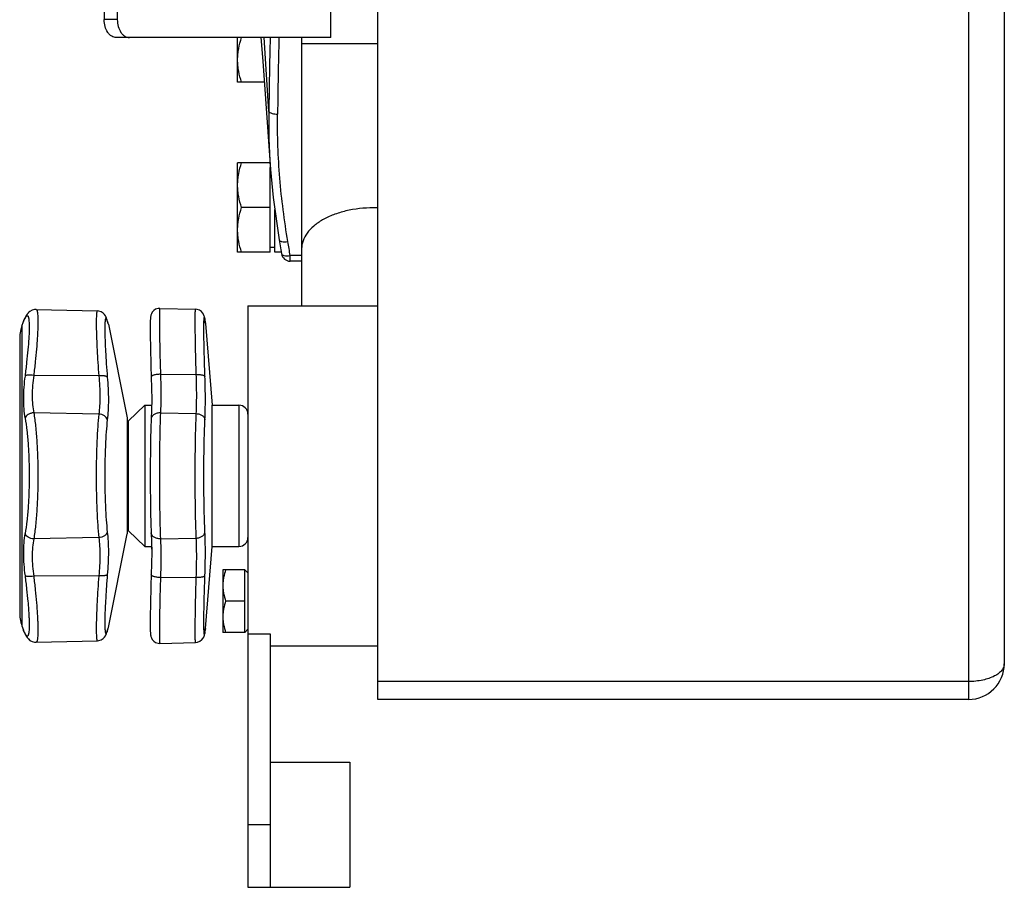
# Model space of a CAD drawing. Header units: millimetres. Extents: x 0 to 1680, y 0 to 1188.
# Tile 15 of 22: x 922 to 1032, y 508 to 605. Entities that reach past the tile are written whole.
import ezdxf

# ---------------------------------------------------------------- set-up
doc = ezdxf.new("R2010")
doc.units = ezdxf.units.MM
doc.header["$LTSCALE"] = 4
doc.layers.add('3_ALL_AXES', color=7, linetype='Continuous')
doc.layers.add('AXES', color=7, linetype='Continuous')

msp = doc.modelspace()

# ---------------------------------------------------------------- linework, layer by layer
at = {"color": 7, "linetype": 'Continuous'}
for p, q in [((962.03, 529.17), (962.03, 757.17)), ((1032.03, 753.17), (1032.03, 533.17)), ((931.47, 681.17), (931.47, 605.17)), ((932.94, 681.17), (932.94, 605.17)), ((956.81, 603.17), (956.81, 613.17)), ((956.81, 603.17), (932.84, 603.17)), ((946.38, 598.17), (946.38, 603.17)), ((953.53, 603.17), (953.53, 573.17)), ((949.35, 598.17), (946.38, 598.17)), ((950, 589.17), (946.38, 589.17)), ((946.38, 579.17), (946.38, 589.17)), ((950.03, 579.17), (950.03, 588.66)), ((950.03, 584.17), (946.83, 584.17)), ((950.53, 579.17), (950.53, 583.93)), ((950.03, 579.73), (950.53, 579.73)), ((950.03, 579.17), (946.38, 579.17)), ((951.25, 579.17), (950.53, 579.17)), ((922.76, 572.08), (922.69, 571.93)), ((922.87, 572.24), (922.76, 572.08)), ((923, 572.4), (922.87, 572.24)), ((923.17, 572.56), (922.99, 572.4)), ((923.41, 572.69), (923.17, 572.56)), ((923.69, 572.77), (923.41, 572.69)), ((923.86, 572.78), (923.69, 572.77)), ((923.86, 572.78), (930.71, 572.6)), ((937.69, 572.89), (941.69, 572.79)), ((942.62, 572.11), (942.57, 572.23)), ((942.65, 572.03), (942.62, 572.12)), ((942.67, 571.96), (942.65, 572.03)), ((922.59, 571.76), (922.51, 571.6)), ((922.69, 571.93), (922.59, 571.76)), ((922.69, 571.93), (922.59, 571.76)), ((931.86, 571.41), (931.8, 571.6)), ((931.91, 571.24), (931.86, 571.41)), ((942.68, 571.9), (942.66, 571.96)), ((942.69, 571.84), (942.68, 571.9)), ((942.7, 571.77), (942.69, 571.84)), ((942.71, 571.69), (942.7, 571.77)), ((942.77, 571.27), (942.71, 571.7)), ((942.72, 571.63), (942.72, 571.63)), ((942.78, 571.22), (942.77, 571.27)), ((922.03, 569.38), (922.03, 538.96)), ((936.03, 562.07), (934.19, 560.32)), ((934.03, 560.67), (934.03, 547.67)), ((936.03, 546.27), (934.19, 548.02)), ((936.78, 545.64), (936.76, 544.36)), ((936.77, 546.23), (936.78, 545.64)), ((931.8, 536.74), (931.86, 536.93)), ((931.86, 536.92), (931.91, 537.09)), ((942.72, 536.71), (942.75, 536.9)), ((942.75, 536.9), (942.77, 537.07)), ((942.77, 537.07), (942.78, 537.12)), ((922.69, 536.4), (922.76, 536.26)), ((922.76, 536.26), (922.87, 536.1)), ((922.87, 536.1), (923, 535.94)), ((922.99, 535.94), (923, 535.94)), ((923, 535.94), (923.17, 535.78)), ((923.17, 535.78), (923.41, 535.64)), ((923.86, 535.56), (930.71, 535.74)), ((930.71, 535.74), (930.71, 535.74)), ((942.14, 535.67), (942.35, 535.82)), ((942.35, 535.81), (942.5, 535.99)), ((942.5, 535.98), (942.59, 536.14)), ((942.59, 536.14), (942.63, 536.26)), ((942.63, 536.26), (942.66, 536.35)), ((942.66, 536.35), (942.68, 536.42)), ((942.67, 536.42), (942.69, 536.49)), ((942.69, 536.49), (942.7, 536.56)), ((942.7, 536.56), (942.71, 536.64)), ((942.71, 536.64), (942.72, 536.71)), ((947.53, 536.5), (947.53, 515.17)), ((923.41, 535.64), (923.41, 535.64)), ((937.22, 535.55), (937.49, 535.46)), ((937.49, 535.46), (937.69, 535.44)), ((937.69, 535.44), (941.69, 535.55)), ((941.69, 535.55), (941.89, 535.57)), ((941.89, 535.57), (942.14, 535.67)), ((1028.03, 529.17), (962.03, 529.17))]:
    msp.add_line(p, q, dxfattribs=at)
at = {"color": 9, "linetype": 'Continuous'}
for p, q in [((1028.03, 757.17), (1028.03, 529.17)), ((932.94, 605.17), (931.47, 605.17)), ((962.03, 602.48), (953.53, 602.48)), ((922.28, 570.92), (922.28, 537.42)), ((922.45, 571.44), (922.54, 571.63)), ((922.69, 571.93), (922.63, 571.79)), ((931.82, 571.49), (931.8, 571.6)), ((931.94, 571.13), (931.89, 571.29)), ((942.72, 571.63), (942.73, 571.58)), ((942.73, 571.58), (942.78, 571.22)), ((942.73, 571.58), (942.75, 571.44)), ((937.76, 565.53), (941.76, 565.5)), ((930.87, 565.35), (923.6, 565.4)), ((930.87, 561.08), (923.6, 561.22)), ((937.76, 561.2), (941.76, 561.13)), ((946.53, 562.07), (946.53, 546.27)), ((934.19, 548.02), (934.19, 560.32)), ((930.87, 547.26), (923.6, 547.12)), ((937.76, 547.14), (941.76, 547.21)), ((930.87, 542.99), (923.6, 542.94)), ((937.76, 542.81), (941.76, 542.83)), ((922.47, 536.85), (922.45, 536.9)), ((922.47, 536.85), (922.45, 536.9)), ((931.82, 536.85), (931.8, 536.74)), ((931.89, 537.06), (931.94, 537.21)), ((942.78, 537.12), (942.73, 536.76)), ((922.69, 536.4), (922.63, 536.55)), ((942.72, 536.71), (942.73, 536.76)), ((1028.03, 531.17), (962.03, 531.17))]:
    msp.add_line(p, q, dxfattribs=at)
at = {"color": 3, "linetype": 'Continuous'}
msp.add_line((950.03, 536.5), (950.03, 515.17), dxfattribs=at)
at = {"color": 7, "linetype": 'Continuous'}
for points in [[(931.8, 571.6), (931.76, 571.7), (931.72, 571.82), (931.67, 571.94), (931.6, 572.06), (931.51, 572.2), (931.36, 572.35), (931.15, 572.49), (930.89, 572.58), (930.71, 572.6)], [(937.22, 572.79), (937, 572.64), (936.84, 572.46), (936.74, 572.28), (936.69, 572.14), (936.67, 572.04), (936.65, 571.96), (936.64, 571.89), (936.64, 571.82), (936.63, 571.74), (936.63, 571.65), (936.62, 571.56), (936.62, 571.46)], [(937.69, 572.89), (937.49, 572.88), (937.22, 572.79), (937, 572.64)], [(942.12, 572.68), (941.87, 572.77), (941.69, 572.79)], [(942.57, 572.23), (942.47, 572.38), (942.33, 572.54), (942.12, 572.68), (941.87, 572.77), (941.87, 572.77)], [(922.51, 571.6), (922.47, 571.51), (922.45, 571.44)], [(936.62, 571.34), (936.61, 571.21), (936.61, 571.07), (936.61, 570.91), (936.61, 570.73), (936.61, 570.54)], [(936.62, 571.34), (936.61, 571.21), (936.61, 571.07), (936.61, 570.91), (936.61, 570.73), (936.61, 570.54), (936.61, 570.34)], [(936.64, 571.82), (936.63, 571.74), (936.63, 571.65), (936.62, 571.56), (936.62, 571.46), (936.62, 571.34)], [(936.61, 570.34), (936.61, 570.11), (936.62, 569.87), (936.62, 569.62), (936.62, 569.34), (936.63, 569.05), (936.63, 568.74), (936.64, 568.41), (936.65, 568.06), (936.66, 567.69), (936.67, 567.31), (936.68, 566.91), (936.69, 566.49), (936.7, 566.06), (936.72, 565.61)], [(936.61, 570.34), (936.61, 570.12), (936.62, 569.88), (936.62, 569.62), (936.62, 569.34), (936.63, 569.05), (936.63, 568.74), (936.64, 568.41), (936.65, 568.06), (936.66, 567.7), (936.67, 567.31), (936.68, 566.91), (936.69, 566.5), (936.7, 566.07), (936.72, 565.62), (936.73, 565.23)], [(936.73, 565.23), (936.76, 563.98), (936.78, 562.7), (936.76, 561.53), (936.73, 560.54)], [(936.73, 560.54), (936.69, 559.5), (936.66, 558.26), (936.63, 556.92), (936.62, 555.52), (936.61, 554.17)], [(936.61, 554.17), (936.62, 552.82), (936.63, 551.42), (936.65, 550.09), (936.69, 548.85), (936.73, 547.79)], [(936.73, 547.79), (936.76, 546.81), (936.78, 545.64), (936.76, 544.37), (936.73, 543.1)], [(936.73, 543.1), (936.72, 542.73), (936.7, 542.28), (936.69, 541.84), (936.68, 541.43), (936.67, 541.03), (936.66, 540.64), (936.65, 540.28), (936.64, 539.93), (936.63, 539.6), (936.63, 539.29), (936.62, 539), (936.62, 538.72), (936.62, 538.46), (936.61, 538.22), (936.61, 538), (936.61, 537.79), (936.61, 537.6), (936.61, 537.43), (936.61, 537.27), (936.61, 537.13), (936.62, 537), (936.62, 536.88), (936.62, 536.78), (936.63, 536.68), (936.63, 536.6), (936.64, 536.52), (936.64, 536.45), (936.65, 536.38), (936.67, 536.3), (936.69, 536.2), (936.74, 536.05), (936.84, 535.87), (937, 535.69), (937.22, 535.55)], [(922.45, 536.9), (922.47, 536.82), (922.51, 536.74)], [(922.51, 536.74), (922.59, 536.58), (922.69, 536.4)], [(930.71, 535.74), (930.89, 535.76), (931.15, 535.85), (931.36, 535.98), (931.5, 536.14), (931.6, 536.28), (931.67, 536.4), (931.72, 536.52), (931.76, 536.64), (931.8, 536.74)], [(923.41, 535.64), (923.69, 535.57), (923.86, 535.56)]]:
    msp.add_lwpolyline(points, dxfattribs=at)
at = {"color": 9, "linetype": 'Continuous'}
for centre, radius, start, end in [((961.53, 570.25), 13.88, 87.9222, 89.9987), ((897.31, 584.78), 28.45, 332.4692, 332.832), ((967.95, 582.88), 37.88, 197.4993, 197.8253), ((947.07, 571.38), 4.45, 176.5316, 176.7675), ((937.13, 570.84), 5.65, 7.4806, 8.0437), ((897.97, 523.9), 27.71, 27.4701, 27.8586), ((968.09, 525.41), 38.03, 162.1586, 162.5), ((897.05, 523.42), 28.75, 27.1696, 27.4703), ((936.81, 537.54), 5.97, 351.9858, 352.5048)]:
    msp.add_arc(centre, radius, start, end, dxfattribs=at)
at = {"color": 7, "linetype": 'Continuous'}
for centre, radius, start, end in [((927.03, 569.38), 5, 161.9958, 180), ((930.96, 570.93), 1, 11.3099, 17.9712), ((946.53, 561.07), 1, 0, 90), ((934.53, 559.95), 0.5, 133.5312, 180), ((934.53, 548.38), 0.5, 180, 226.4688), ((946.53, 547.27), 1, 270, 0), ((927.03, 538.96), 5, 180, 198.0042), ((930.96, 537.4), 1, 342.0288, 348.6901), ((1028.03, 533.17), 4, 270, 0)]:
    msp.add_arc(centre, radius, start, end, dxfattribs=at)
for points, knots in [([(932.84, 603.17), (932.75, 603.17), (932.57, 603.2), (932.3, 603.31), (932.07, 603.5), (931.78, 603.85), (931.54, 604.41), (931.47, 604.91), (931.47, 605.17)], [0, 0, 0, 0, 0.101147, 0.206577, 0.319307, 0.44101, 0.70932, 1, 1, 1, 1]), ([(932.94, 605.17), (932.94, 604.91), (933, 604.41), (933.25, 603.85), (933.53, 603.5), (933.77, 603.31), (934.03, 603.2), (934.21, 603.17), (934.3, 603.17)], [0, 0, 0, 0, 0.29068, 0.55899, 0.680693, 0.793423, 0.898853, 1, 1, 1, 1]), ([(946.38, 600.67), (946.38, 600.88), (946.4, 601.3), (946.52, 602.15), (946.69, 602.76), (946.83, 603.17)], [0, 0, 0, 0, 0.248924, 0.498397, 1, 1, 1, 1]), ([(946.83, 598.17), (946.69, 598.57), (946.52, 599.19), (946.4, 600.03), (946.38, 600.46), (946.38, 600.67)], [0, 0, 0, 0, 0.501603, 0.751076, 1, 1, 1, 1]), ([(946.38, 586.67), (946.38, 586.88), (946.4, 587.3), (946.52, 588.15), (946.69, 588.76), (946.83, 589.17)], [0, 0, 0, 0, 0.248924, 0.498397, 1, 1, 1, 1]), ([(946.83, 584.17), (946.69, 584.57), (946.52, 585.19), (946.4, 586.03), (946.38, 586.46), (946.38, 586.67)], [0, 0, 0, 0, 0.501603, 0.751076, 1, 1, 1, 1]), ([(946.38, 581.67), (946.38, 581.88), (946.4, 582.3), (946.52, 583.15), (946.69, 583.76), (946.83, 584.17)], [0, 0, 0, 0, 0.248924, 0.498397, 1, 1, 1, 1]), ([(946.83, 579.17), (946.69, 579.57), (946.52, 580.19), (946.4, 581.03), (946.38, 581.46), (946.38, 581.67)], [0, 0, 0, 0, 0.501603, 0.751076, 1, 1, 1, 1])]:
    msp.add_open_spline(points, degree=3, knots=knots, dxfattribs=at)
at = {"color": 9, "linetype": 'Continuous'}
for points, knots in [([(961.53, 584.13), (960.5, 584.13), (958.99, 583.97), (957.11, 583.4), (955.89, 582.84), (954.89, 582.15), (954.13, 581.35), (953.64, 580.48), (953.53, 579.84), (953.53, 579.54)], [0, 0, 0, 0, 0.306673, 0.450623, 0.583977, 0.704778, 0.812697, 0.909606, 1, 1, 1, 1]), ([(922.76, 572), (922.77, 572.02), (922.8, 572.05), (922.84, 572.07), (922.88, 572.08), (922.92, 572.07), (922.95, 572.04), (922.98, 571.99), (923, 571.92), (923.03, 571.79), (923.06, 571.59), (923.08, 571.3), (923.09, 570.94), (923.09, 570.34), (923.05, 569.44), (922.95, 568.22), (922.81, 566.82), (922.69, 565.84), (922.63, 565.33)], [0, 0, 0, 0, 0.008747, 0.01553, 0.020945, 0.02611, 0.032283, 0.040258, 0.050405, 0.062893, 0.095135, 0.137155, 0.188785, 0.249691, 0.397434, 0.575732, 0.778782, 1, 1, 1, 1]), ([(922.7, 571.91), (922.7, 571.92), (922.72, 571.95), (922.74, 571.98), (922.76, 572)], [0, 0, 0, 0, 0.277105, 1, 1, 1, 1]), ([(923.86, 572.78), (923.87, 572.78), (923.89, 572.77), (923.92, 572.74), (923.95, 572.7), (923.97, 572.64), (923.99, 572.56), (924.01, 572.47), (924.03, 572.37), (924.04, 572.19), (924.06, 571.93), (924.07, 571.58), (924.07, 571.16), (924.05, 570.7), (924.03, 570.17), (923.99, 569.38), (923.91, 568.29), (923.77, 566.89), (923.66, 565.91), (923.6, 565.4)], [0, 0, 0, 0, 0.00433, 0.009482, 0.016141, 0.024629, 0.035094, 0.047605, 0.06219, 0.078857, 0.118396, 0.166065, 0.221597, 0.28465, 0.354808, 0.431606, 0.603003, 0.794186, 1, 1, 1, 1]), ([(930.71, 572.6), (930.69, 572.6), (930.67, 572.57), (930.66, 572.53), (930.64, 572.47), (930.63, 572.39), (930.62, 572.31), (930.61, 572.2), (930.6, 572.03), (930.59, 571.78), (930.58, 571.28), (930.59, 570.51), (930.62, 569.45), (930.68, 568.2), (930.76, 566.82), (930.83, 565.85), (930.87, 565.35)], [0, 0, 0, 0, 0.006672, 0.012647, 0.020687, 0.030856, 0.043177, 0.057647, 0.074257, 0.113812, 0.161618, 0.280713, 0.428404, 0.600718, 0.792981, 1, 1, 1, 1]), ([(937.69, 572.89), (937.69, 572.89), (937.68, 572.88), (937.68, 572.86), (937.67, 572.81), (937.66, 572.76), (937.66, 572.68), (937.65, 572.59), (937.65, 572.49), (937.64, 572.31), (937.64, 572.06), (937.64, 571.7), (937.64, 571.29), (937.64, 570.83), (937.65, 570.31), (937.65, 569.74), (937.67, 569.12), (937.68, 568.23), (937.71, 567.03), (937.74, 566.04), (937.76, 565.53)], [0, 0, 0, 0, 0.001542, 0.005035, 0.010702, 0.018575, 0.028656, 0.040936, 0.055397, 0.072018, 0.111631, 0.159524, 0.215379, 0.278831, 0.349454, 0.426782, 0.510302, 0.599453, 0.792235, 1, 1, 1, 1]), ([(941.76, 565.5), (941.74, 566.01), (941.71, 566.98), (941.68, 568.17), (941.67, 569.06), (941.66, 569.67), (941.65, 570.23), (941.64, 570.74), (941.64, 571.2), (941.64, 571.61), (941.64, 571.96), (941.65, 572.21), (941.65, 572.38), (941.65, 572.49), (941.66, 572.58), (941.66, 572.65), (941.67, 572.71), (941.68, 572.75), (941.68, 572.77), (941.69, 572.79), (941.69, 572.79)], [0, 0, 0, 0, 0.207783, 0.400557, 0.489704, 0.573222, 0.650547, 0.721166, 0.784612, 0.840462, 0.888351, 0.927964, 0.944585, 0.959046, 0.971327, 0.98141, 0.989286, 0.994956, 0.998453, 1, 1, 1, 1]), ([(922.63, 571.79), (922.63, 571.8), (922.65, 571.84), (922.68, 571.88), (922.7, 571.91)], [0, 0, 0, 0, 0.271245, 1, 1, 1, 1]), ([(931.74, 571.71), (931.73, 571.73), (931.72, 571.75), (931.69, 571.78), (931.67, 571.79), (931.65, 571.78), (931.63, 571.77), (931.62, 571.74), (931.61, 571.7), (931.59, 571.64), (931.58, 571.56), (931.57, 571.46), (931.56, 571.34), (931.55, 571.21), (931.54, 571), (931.54, 570.69), (931.54, 570.28), (931.55, 569.81), (931.57, 569.28), (931.59, 568.7), (931.63, 567.84), (931.71, 566.67), (931.78, 565.71), (931.82, 565.22)], [0, 0, 0, 0, 0.007676, 0.01305, 0.016672, 0.020108, 0.02236, 0.02512, 0.032362, 0.042063, 0.054295, 0.069077, 0.086404, 0.106258, 0.128607, 0.18063, 0.242085, 0.31249, 0.391278, 0.477809, 0.571381, 0.776511, 1, 1, 1, 1]), ([(931.78, 571.62), (931.78, 571.63), (931.76, 571.66), (931.75, 571.69), (931.74, 571.71)], [0, 0, 0, 0, 0.281508, 1, 1, 1, 1]), ([(931.82, 571.49), (931.82, 571.5), (931.81, 571.55), (931.79, 571.59), (931.78, 571.62)], [0, 0, 0, 0, 0.273412, 1, 1, 1, 1]), ([(942.73, 565.29), (942.7, 566.03), (942.67, 567.09), (942.64, 568.45), (942.62, 569.33), (942.61, 570.1), (942.61, 570.74), (942.61, 571.23), (942.62, 571.52), (942.63, 571.63)], [0, 0, 0, 0, 0.347299, 0.503014, 0.642973, 0.76464, 0.865834, 0.944749, 1, 1, 1, 1]), ([(942.63, 571.65), (942.63, 571.68), (942.63, 571.72), (942.64, 571.77), (942.64, 571.8), (942.65, 571.82), (942.65, 571.84), (942.65, 571.86), (942.66, 571.86), (942.66, 571.87), (942.67, 571.86), (942.68, 571.86), (942.68, 571.84), (942.69, 571.82), (942.69, 571.8), (942.7, 571.77), (942.7, 571.75), (942.7, 571.73)], [0, 0, 0, 0, 0.235425, 0.331424, 0.41292, 0.47994, 0.532596, 0.571159, 0.596423, 0.611536, 0.627609, 0.65459, 0.695037, 0.749626, 0.818599, 0.902046, 1, 1, 1, 1]), ([(942.7, 571.73), (942.71, 571.73), (942.71, 571.69), (942.72, 571.66), (942.72, 571.63)], [0, 0, 0, 0, 0.223996, 1, 1, 1, 1]), ([(923.6, 565.4), (923.5, 565.41), (923.29, 565.43), (923.05, 565.43), (922.88, 565.42), (922.77, 565.4), (922.69, 565.37), (922.64, 565.35), (922.63, 565.33)], [0, 0, 0, 0, 0.323652, 0.614555, 0.738886, 0.845543, 0.932694, 1, 1, 1, 1]), ([(937.76, 565.53), (937.69, 565.53), (937.56, 565.52), (937.37, 565.5), (937.19, 565.47), (937.04, 565.44), (936.93, 565.4), (936.85, 565.37), (936.78, 565.33), (936.73, 565.28), (936.73, 565.23)], [0, 0, 0, 0, 0.18048, 0.355591, 0.518535, 0.663659, 0.786079, 0.837735, 0.882692, 1, 1, 1, 1]), ([(937.76, 565.53), (937.79, 564.76), (937.82, 563.31), (937.79, 561.87), (937.76, 561.2)], [0, 0, 0, 0, 0.537349, 1, 1, 1, 1]), ([(941.76, 565.5), (941.88, 565.51), (942.05, 565.5), (942.27, 565.48), (942.41, 565.46), (942.53, 565.43), (942.63, 565.39), (942.69, 565.35), (942.72, 565.31), (942.73, 565.29)], [0, 0, 0, 0, 0.348756, 0.507933, 0.65045, 0.772416, 0.871021, 0.945667, 1, 1, 1, 1]), ([(941.76, 561.13), (941.79, 561.8), (941.82, 563.26), (941.79, 564.72), (941.76, 565.5)], [0, 0, 0, 0, 0.462633, 1, 1, 1, 1]), ([(922.63, 565.33), (922.51, 564.5), (922.41, 563.27), (922.47, 561.69), (922.56, 560.96), (922.63, 560.62)], [0, 0, 0, 0, 0.53609, 0.77881, 1, 1, 1, 1]), ([(923.6, 565.4), (923.49, 564.66), (923.39, 563.56), (923.45, 562.16), (923.54, 561.52), (923.6, 561.22)], [0, 0, 0, 0, 0.536939, 0.779456, 1, 1, 1, 1]), ([(931.82, 565.22), (931.81, 565.23), (931.77, 565.26), (931.7, 565.29), (931.6, 565.32), (931.44, 565.35), (931.19, 565.36), (930.98, 565.36), (930.87, 565.35)], [0, 0, 0, 0, 0.059861, 0.140506, 0.242991, 0.366065, 0.662345, 1, 1, 1, 1]), ([(930.87, 565.35), (930.94, 564.59), (931.01, 563.47), (930.97, 562.05), (930.91, 561.39), (930.87, 561.08)], [0, 0, 0, 0, 0.538265, 0.780725, 1, 1, 1, 1]), ([(931.82, 565.22), (931.9, 564.36), (931.96, 563.12), (931.92, 561.53), (931.86, 560.79), (931.82, 560.44)], [0, 0, 0, 0, 0.537595, 0.780188, 1, 1, 1, 1]), ([(942.73, 560.45), (942.76, 561.2), (942.79, 562.81), (942.76, 564.43), (942.73, 565.29)], [0, 0, 0, 0, 0.462924, 1, 1, 1, 1]), ([(923.6, 561.22), (923.49, 561.21), (923.33, 561.18), (923.13, 561.1), (922.95, 561.01), (922.76, 560.86), (922.66, 560.7), (922.63, 560.62)], [0, 0, 0, 0, 0.272311, 0.406735, 0.537397, 0.781824, 1, 1, 1, 1]), ([(923.6, 561.22), (923.69, 560.72), (923.82, 559.64), (923.96, 557.94), (924.05, 556.09), (924.07, 554.82), (924.07, 554.17)], [0, 0, 0, 0, 0.215057, 0.459475, 0.724436, 1, 1, 1, 1]), ([(930.87, 561.08), (930.82, 560.59), (930.73, 559.53), (930.65, 557.87), (930.59, 556.05), (930.58, 554.81), (930.58, 554.17)], [0, 0, 0, 0, 0.214255, 0.45865, 0.723955, 1, 1, 1, 1]), ([(931.82, 560.44), (931.8, 560.53), (931.71, 560.7), (931.49, 560.89), (931.2, 561.03), (930.98, 561.07), (930.87, 561.08)], [0, 0, 0, 0, 0.214362, 0.455542, 0.721245, 1, 1, 1, 1]), ([(937.76, 561.2), (937.63, 561.21), (937.38, 561.18), (937.09, 561.07), (936.92, 560.93), (936.82, 560.81), (936.75, 560.68), (936.73, 560.59), (936.73, 560.54)], [0, 0, 0, 0, 0.287584, 0.554185, 0.67604, 0.789703, 0.896705, 1, 1, 1, 1]), ([(937.76, 561.2), (937.73, 560.7), (937.7, 559.62), (937.65, 557.28), (937.64, 555.44), (937.64, 554.17)], [0, 0, 0, 0, 0.214763, 0.459299, 1, 1, 1, 1]), ([(941.64, 554.17), (941.64, 555.42), (941.65, 557.24), (941.7, 559.56), (941.74, 560.63), (941.76, 561.13)], [0, 0, 0, 0, 0.54062, 0.785194, 1, 1, 1, 1]), ([(941.76, 561.13), (941.88, 561.12), (942.11, 561.08), (942.42, 560.94), (942.61, 560.76), (942.7, 560.59), (942.72, 560.5), (942.73, 560.45)], [0, 0, 0, 0, 0.284509, 0.551103, 0.788338, 0.896738, 1, 1, 1, 1]), ([(922.63, 560.62), (922.71, 560.16), (922.85, 559.18), (922.99, 557.62), (923.07, 555.93), (923.09, 554.76), (923.09, 554.17)], [0, 0, 0, 0, 0.215795, 0.460317, 0.724962, 1, 1, 1, 1]), ([(931.82, 560.44), (931.77, 560), (931.69, 559.04), (931.6, 557.52), (931.55, 555.88), (931.54, 554.75), (931.54, 554.17)], [0, 0, 0, 0, 0.214685, 0.459146, 0.724267, 1, 1, 1, 1]), ([(942.61, 554.17), (942.61, 555.3), (942.62, 556.95), (942.67, 559.04), (942.71, 560), (942.73, 560.45)], [0, 0, 0, 0, 0.540425, 0.785027, 1, 1, 1, 1]), ([(923.09, 554.17), (923.09, 553.57), (923.07, 552.41), (922.99, 550.72), (922.85, 549.16), (922.71, 548.17), (922.63, 547.72)], [0, 0, 0, 0, 0.275013, 0.539677, 0.784231, 1, 1, 1, 1]), ([(924.07, 554.17), (924.07, 553.52), (924.05, 552.25), (923.96, 550.4), (923.82, 548.7), (923.69, 547.62), (923.6, 547.12)], [0, 0, 0, 0, 0.275538, 0.540519, 0.784969, 1, 1, 1, 1]), ([(930.58, 554.17), (930.58, 553.53), (930.59, 552.28), (930.65, 550.47), (930.73, 548.8), (930.82, 547.75), (930.87, 547.26)], [0, 0, 0, 0, 0.27597, 0.54126, 0.785694, 1, 1, 1, 1]), ([(931.54, 554.17), (931.54, 553.59), (931.55, 552.46), (931.6, 550.81), (931.69, 549.3), (931.77, 548.34), (931.82, 547.89)], [0, 0, 0, 0, 0.275659, 0.540765, 0.785264, 1, 1, 1, 1]), ([(937.64, 554.17), (937.64, 552.9), (937.65, 551.06), (937.7, 548.72), (937.73, 547.64), (937.76, 547.14)], [0, 0, 0, 0, 0.540703, 0.785273, 1, 1, 1, 1]), ([(941.76, 547.21), (941.74, 547.71), (941.7, 548.77), (941.65, 551.09), (941.64, 552.91), (941.64, 554.17)], [0, 0, 0, 0, 0.214773, 0.459339, 1, 1, 1, 1]), ([(942.73, 547.88), (942.71, 548.33), (942.67, 549.3), (942.62, 551.39), (942.61, 553.04), (942.61, 554.17)], [0, 0, 0, 0, 0.214939, 0.459534, 1, 1, 1, 1]), ([(931.82, 547.89), (931.8, 547.81), (931.71, 547.64), (931.49, 547.44), (931.2, 547.31), (930.98, 547.26), (930.87, 547.26)], [0, 0, 0, 0, 0.214362, 0.455542, 0.721245, 1, 1, 1, 1]), ([(931.82, 547.89), (931.86, 547.55), (931.92, 546.81), (931.96, 545.22), (931.9, 543.97), (931.82, 543.12)], [0, 0, 0, 0, 0.219824, 0.462431, 1, 1, 1, 1]), ([(941.76, 547.21), (941.88, 547.22), (942.11, 547.25), (942.42, 547.4), (942.61, 547.58), (942.7, 547.75), (942.72, 547.84), (942.73, 547.88)], [0, 0, 0, 0, 0.284509, 0.551103, 0.788339, 0.896738, 1, 1, 1, 1]), ([(942.73, 543.04), (942.76, 543.91), (942.79, 545.52), (942.76, 547.14), (942.73, 547.88)], [0, 0, 0, 0, 0.53706, 1, 1, 1, 1]), ([(922.63, 547.72), (922.56, 547.37), (922.47, 546.65), (922.41, 545.07), (922.51, 543.84), (922.63, 543)], [0, 0, 0, 0, 0.221185, 0.463888, 1, 1, 1, 1]), ([(923.6, 547.12), (923.49, 547.13), (923.33, 547.16), (923.13, 547.24), (922.95, 547.33), (922.76, 547.48), (922.66, 547.64), (922.63, 547.72)], [0, 0, 0, 0, 0.272311, 0.406735, 0.537397, 0.781824, 1, 1, 1, 1]), ([(923.6, 547.12), (923.54, 546.82), (923.45, 546.17), (923.39, 544.77), (923.49, 543.68), (923.6, 542.94)], [0, 0, 0, 0, 0.220539, 0.463038, 1, 1, 1, 1]), ([(930.87, 547.26), (930.91, 546.95), (930.97, 546.29), (931.01, 544.86), (930.94, 543.75), (930.87, 542.99)], [0, 0, 0, 0, 0.219288, 0.461762, 1, 1, 1, 1]), ([(937.76, 547.14), (937.63, 547.13), (937.38, 547.15), (937.09, 547.27), (936.92, 547.4), (936.82, 547.52), (936.75, 547.65), (936.73, 547.75), (936.73, 547.79)], [0, 0, 0, 0, 0.287584, 0.554185, 0.676041, 0.789703, 0.896705, 1, 1, 1, 1]), ([(937.76, 547.14), (937.79, 546.47), (937.82, 545.02), (937.79, 543.58), (937.76, 542.81)], [0, 0, 0, 0, 0.462632, 1, 1, 1, 1]), ([(941.76, 542.83), (941.79, 543.62), (941.82, 545.08), (941.79, 546.54), (941.76, 547.21)], [0, 0, 0, 0, 0.537351, 1, 1, 1, 1]), ([(922.63, 543), (922.69, 542.5), (922.81, 541.54), (922.93, 540.37), (923, 539.5), (923.04, 538.92), (923.07, 538.38), (923.09, 537.9), (923.09, 537.47), (923.09, 537.11), (923.07, 536.84), (923.05, 536.66), (923.03, 536.55), (923.02, 536.46), (922.99, 536.39), (922.97, 536.33), (922.94, 536.29), (922.91, 536.26), (922.87, 536.26), (922.83, 536.27), (922.8, 536.29), (922.79, 536.3)], [0, 0, 0, 0, 0.217977, 0.41857, 0.510394, 0.595588, 0.673492, 0.743505, 0.8051, 0.857839, 0.901381, 0.919637, 0.935535, 0.949088, 0.960341, 0.969395, 0.97647, 0.982047, 0.987067, 0.992756, 1, 1, 1, 1]), ([(923.6, 542.94), (923.5, 542.92), (923.29, 542.91), (923.05, 542.9), (922.88, 542.92), (922.77, 542.94), (922.69, 542.97), (922.64, 542.99), (922.63, 543)], [0, 0, 0, 0, 0.323652, 0.614555, 0.738886, 0.845543, 0.932694, 1, 1, 1, 1]), ([(923.6, 542.94), (923.66, 542.43), (923.77, 541.45), (923.91, 540.04), (923.99, 538.95), (924.03, 538.16), (924.05, 537.64), (924.07, 537.17), (924.07, 536.76), (924.06, 536.4), (924.04, 536.15), (924.03, 535.97), (924.01, 535.86), (923.99, 535.77), (923.97, 535.7), (923.95, 535.64), (923.92, 535.59), (923.89, 535.56), (923.87, 535.56), (923.86, 535.56)], [0, 0, 0, 0, 0.205844, 0.397031, 0.568427, 0.645224, 0.715378, 0.778425, 0.833951, 0.881616, 0.92115, 0.937815, 0.952399, 0.964908, 0.975372, 0.98386, 0.990518, 0.99567, 1, 1, 1, 1]), ([(930.87, 542.99), (930.83, 542.49), (930.76, 541.52), (930.68, 540.13), (930.62, 538.89), (930.59, 537.83), (930.58, 537.06), (930.59, 536.56), (930.6, 536.31), (930.61, 536.14), (930.62, 536.03), (930.63, 535.94), (930.64, 535.87), (930.66, 535.81), (930.67, 535.77), (930.69, 535.74), (930.71, 535.74)], [0, 0, 0, 0, 0.207034, 0.399301, 0.571622, 0.719314, 0.838399, 0.8862, 0.925751, 0.942359, 0.956828, 0.969147, 0.979315, 0.987354, 0.993329, 1, 1, 1, 1]), ([(931.82, 543.12), (931.81, 543.11), (931.77, 543.08), (931.7, 543.04), (931.6, 543.02), (931.44, 542.99), (931.19, 542.97), (930.98, 542.98), (930.87, 542.99)], [0, 0, 0, 0, 0.059861, 0.140506, 0.242991, 0.366065, 0.662345, 1, 1, 1, 1]), ([(931.82, 543.12), (931.78, 542.61), (931.7, 541.62), (931.63, 540.42), (931.59, 539.54), (931.56, 538.95), (931.55, 538.42), (931.54, 537.95), (931.54, 537.54), (931.54, 537.2), (931.56, 536.96), (931.57, 536.81), (931.59, 536.72), (931.6, 536.65), (931.62, 536.6), (931.64, 536.56), (931.66, 536.55), (931.67, 536.55), (931.69, 536.55), (931.7, 536.56), (931.72, 536.59), (931.74, 536.63), (931.76, 536.67), (931.77, 536.69)], [0, 0, 0, 0, 0.22785, 0.436151, 0.5307, 0.617721, 0.696463, 0.766249, 0.826484, 0.876672, 0.916425, 0.932308, 0.945507, 0.956035, 0.963952, 0.969439, 0.9731, 0.974786, 0.976724, 0.979104, 0.982032, 0.989717, 1, 1, 1, 1]), ([(937.76, 542.81), (937.69, 542.81), (937.56, 542.81), (937.37, 542.83), (937.19, 542.86), (937.04, 542.9), (936.93, 542.94), (936.85, 542.97), (936.78, 543.01), (936.73, 543.06), (936.73, 543.1)], [0, 0, 0, 0, 0.18048, 0.355591, 0.518535, 0.663659, 0.786079, 0.837735, 0.882692, 1, 1, 1, 1]), ([(937.76, 542.81), (937.74, 542.3), (937.71, 541.31), (937.68, 540.11), (937.67, 539.21), (937.65, 538.6), (937.65, 538.03), (937.64, 537.51), (937.64, 537.04), (937.64, 536.63), (937.64, 536.28), (937.64, 536.03), (937.65, 535.85), (937.65, 535.75), (937.66, 535.66), (937.66, 535.58), (937.67, 535.52), (937.68, 535.48), (937.68, 535.46), (937.69, 535.44), (937.69, 535.44)], [0, 0, 0, 0, 0.207792, 0.400574, 0.489724, 0.573244, 0.650571, 0.721191, 0.784638, 0.840488, 0.888376, 0.927987, 0.944606, 0.959066, 0.971345, 0.981425, 0.989299, 0.994965, 0.998459, 1, 1, 1, 1]), ([(941.69, 535.55), (941.69, 535.55), (941.68, 535.56), (941.68, 535.59), (941.67, 535.63), (941.66, 535.68), (941.66, 535.76), (941.65, 535.85), (941.65, 535.95), (941.65, 536.12), (941.64, 536.38), (941.64, 536.73), (941.64, 537.13), (941.64, 537.59), (941.65, 538.11), (941.66, 538.67), (941.67, 539.28), (941.68, 540.17), (941.71, 541.36), (941.74, 542.33), (941.76, 542.83)], [0, 0, 0, 0, 0.001547, 0.005044, 0.010715, 0.018591, 0.028676, 0.040958, 0.055422, 0.072047, 0.111666, 0.159565, 0.215427, 0.278886, 0.349517, 0.426853, 0.510376, 0.599531, 0.792294, 1, 1, 1, 1]), ([(941.76, 542.83), (941.88, 542.83), (942.05, 542.83), (942.27, 542.86), (942.41, 542.88), (942.53, 542.91), (942.63, 542.95), (942.69, 542.99), (942.72, 543.03), (942.73, 543.04)], [0, 0, 0, 0, 0.348756, 0.507933, 0.65045, 0.772416, 0.871021, 0.945667, 1, 1, 1, 1]), ([(942.64, 536.58), (942.63, 536.63), (942.63, 536.72), (942.62, 536.98), (942.61, 537.4), (942.61, 538.03), (942.62, 538.8), (942.63, 539.72), (942.67, 541.14), (942.7, 542.27), (942.73, 543.04)], [0, 0, 0, 0, 0.019298, 0.045429, 0.117688, 0.215367, 0.336496, 0.478611, 0.638809, 1, 1, 1, 1]), ([(931.77, 536.69), (931.77, 536.7), (931.79, 536.75), (931.81, 536.8), (931.82, 536.85)], [0, 0, 0, 0, 0.218156, 1, 1, 1, 1]), ([(922.71, 536.41), (922.7, 536.42), (922.67, 536.47), (922.64, 536.51), (922.63, 536.55)], [0, 0, 0, 0, 0.225537, 1, 1, 1, 1]), ([(922.79, 536.3), (922.78, 536.31), (922.75, 536.34), (922.73, 536.38), (922.71, 536.41)], [0, 0, 0, 0, 0.211617, 1, 1, 1, 1]), ([(942.71, 536.62), (942.7, 536.6), (942.7, 536.56), (942.69, 536.52), (942.68, 536.5), (942.68, 536.48), (942.67, 536.48), (942.67, 536.47), (942.66, 536.47), (942.66, 536.47), (942.65, 536.48), (942.65, 536.5), (942.65, 536.51), (942.64, 536.54), (942.64, 536.57), (942.64, 536.58)], [0, 0, 0, 0, 0.22603, 0.394321, 0.456947, 0.505447, 0.540292, 0.562889, 0.578487, 0.598797, 0.630702, 0.67608, 0.735526, 0.809272, 1, 1, 1, 1]), ([(942.72, 536.71), (942.72, 536.7), (942.72, 536.67), (942.71, 536.64), (942.71, 536.62)], [0, 0, 0, 0, 0.270048, 1, 1, 1, 1]), ([(1032.03, 533.17), (1032.03, 533.04), (1031.98, 532.78), (1031.76, 532.41), (1031.4, 532.07), (1030.71, 531.64), (1029.57, 531.27), (1028.57, 531.17), (1028.03, 531.17)], [0, 0, 0, 0, 0.078123, 0.163923, 0.263729, 0.380474, 0.66552, 1, 1, 1, 1])]:
    msp.add_open_spline(points, degree=3, knots=knots, dxfattribs=at)
at = {"layer": '3_ALL_AXES', "color": 7, "linetype": 'Continuous'}
for p, q in [((947.18, 543.67), (944.73, 543.67)), ((944.73, 543.67), (944.73, 536.67)), ((947.53, 543.32), (947.18, 543.67)), ((947.18, 536.67), (947.18, 543.67)), ((947.18, 540.17), (945.04, 540.17)), ((947.53, 537.02), (947.18, 536.67)), ((947.18, 536.67), (944.73, 536.67))]:
    msp.add_line(p, q, dxfattribs=at)
for points, knots in [([(945.04, 543.67), (944.95, 543.39), (944.83, 542.95), (944.75, 542.36), (944.73, 542.07), (944.73, 541.92)], [0, 0, 0, 0, 0.501603, 0.751076, 1, 1, 1, 1]), ([(944.73, 541.92), (944.73, 541.77), (944.75, 541.47), (944.83, 540.88), (944.95, 540.45), (945.04, 540.17)], [0, 0, 0, 0, 0.248924, 0.498397, 1, 1, 1, 1]), ([(945.04, 540.17), (944.95, 539.89), (944.83, 539.45), (944.75, 538.86), (944.73, 538.57), (944.73, 538.42)], [0, 0, 0, 0, 0.501603, 0.751076, 1, 1, 1, 1]), ([(944.73, 538.42), (944.73, 538.27), (944.75, 537.97), (944.83, 537.38), (944.95, 536.95), (945.04, 536.67)], [0, 0, 0, 0, 0.248925, 0.498398, 1, 1, 1, 1])]:
    msp.add_open_spline(points, degree=3, knots=knots, dxfattribs=at)
at = {"layer": 'AXES', "color": 9, "linetype": 'Continuous'}
for p, q in [((949.87, 594.91), (949.33, 603.17)), ((949.87, 594.91), (949.33, 603.17)), ((953.53, 578.79), (952.26, 578.79)), ((952.26, 578.17), (952.26, 578.79)), ((950.03, 515.17), (947.53, 515.17))]:
    msp.add_line(p, q, dxfattribs=at)
at = {"layer": 'AXES', "color": 7, "linetype": 'Continuous'}
for p, q in [((953.53, 578.17), (952.26, 578.17)), ((947.53, 573.17), (962.03, 573.17)), ((947.53, 573.17), (947.53, 536.5)), ((922.28, 570.92), (922.45, 571.44)), ((931.94, 571.13), (934.03, 560.67)), ((942.78, 571.22), (943.53, 562.07)), ((936.03, 562.07), (936.77, 562.07)), ((936.03, 562.07), (936.03, 546.27)), ((943.53, 562.07), (946.53, 562.07)), ((943.53, 546.27), (943.53, 562.07)), ((931.94, 537.21), (934.03, 547.67)), ((936.03, 546.27), (936.77, 546.27)), ((942.78, 537.12), (943.53, 546.27)), ((943.53, 546.27), (946.53, 546.27)), ((922.28, 537.42), (922.45, 536.9)), ((947.53, 536.5), (950.03, 536.5)), ((950.03, 535.17), (962.03, 535.17)), ((950.03, 522.17), (958.93, 522.17)), ((958.93, 522.17), (958.93, 508.17)), ((947.53, 515.17), (947.53, 508.17)), ((947.53, 508.17), (958.93, 508.17))]:
    msp.add_line(p, q, dxfattribs=at)
at = {"layer": 'AXES', "color": 3, "linetype": 'Continuous'}
msp.add_line((950.03, 515.17), (950.03, 508.17), dxfattribs=at)
at = {"layer": 'AXES', "color": 7, "linetype": 'Continuous'}
for points in [[(948.99, 603.17), (949.18, 600.54), (950.05, 588.42)], [(950.05, 588.42), (950.34, 585.29), (951.01, 580.57)], [(951.01, 580.57), (951.09, 580.11), (951.2, 579.44), (951.27, 579.01)]]:
    msp.add_lwpolyline(points, dxfattribs=at)
at = {"layer": 'AXES', "color": 9, "linetype": 'Continuous'}
for centre, radius, start, end in [((1507.49, 588.68), 557.66, 178.5112, 179.3594), ((1508.91, 588.57), 558.1, 178.5008, 179.3798), ((1021.71, 593.68), 71.86, 179.019, 184.205), ((769.46, 548.73), 185.25, 9.3379, 9.8303)]:
    msp.add_arc(centre, radius, start, end, dxfattribs=at)
at = {"layer": 'AXES', "color": 7, "linetype": 'Continuous'}
msp.add_arc((952.26, 579.17), 1, 189.3138, 270.0026, dxfattribs=at)
at = {"layer": 'AXES', "color": 9, "linetype": 'Continuous'}
for points, knots in [([(949.87, 594.91), (949.9, 594.86), (950.01, 594.77), (950.34, 594.64), (950.63, 594.61), (950.84, 594.61)], [0, 0, 0, 0, 0.167138, 0.399432, 1, 1, 1, 1]), ([(952, 580.36), (951.59, 582.71), (950.99, 587.45), (950.82, 592.22), (950.84, 594.61)], [0, 0, 0, 0, 0.500263, 1, 1, 1, 1]), ([(951.01, 580.57), (951.01, 580.54), (951.04, 580.49), (951.11, 580.44), (951.2, 580.39), (951.38, 580.34), (951.65, 580.32), (951.88, 580.34), (952, 580.36)], [0, 0, 0, 0, 0.068122, 0.148422, 0.247578, 0.367118, 0.660032, 1, 1, 1, 1]), ([(951.27, 579.01), (951.28, 578.98), (951.3, 578.93), (951.37, 578.87), (951.47, 578.83), (951.64, 578.78), (951.91, 578.75), (952.14, 578.77), (952.26, 578.79)], [0, 0, 0, 0, 0.068139, 0.148471, 0.247668, 0.367263, 0.660216, 1, 1, 1, 1])]:
    msp.add_open_spline(points, degree=3, knots=knots, dxfattribs=at)

doc.saveas('drawing.dxf')
